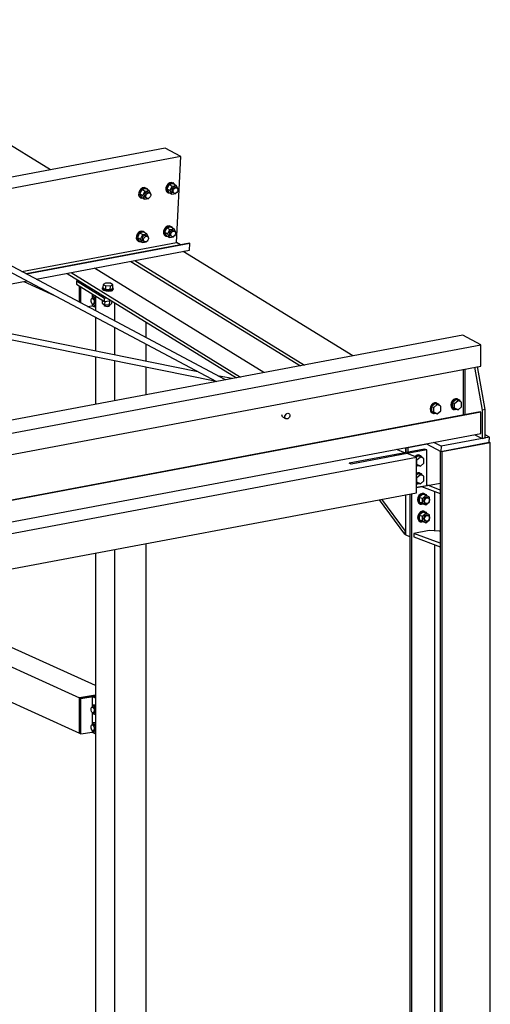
# Paper-space layout 'A0 Advance Steel' of a CAD drawing. Header units: millimetres. Extents: x -21 to 1320, y -7 to 928.
# Tile 75 of 134: x 1022 to 1039, y 149 to 185. Entities that reach past the tile are written whole.
import ezdxf

# ---------------------------------------------------------------- set-up
doc = ezdxf.new("R2010")
doc.units = ezdxf.units.MM
for name, color, linetype in [('AS_Belki', 145, 'CONTINUOUS'), ('AS_Blachy', 30, 'CONTINUOUS'), ('AS_Sruby', 9, 'CONTINUOUS')]:
    doc.layers.add(name, color=color, linetype=linetype)

psp = doc.layouts.new('A0 Advance Steel')

# ---------------------------------------------------------------- linework, layer by layer
at = {"layer": 'AS_Belki', "linetype": 'Continuous', "ltscale": 0.25}
for p, q in [((1023.18, 179.235), (1014.377, 184.66)), ((1027.317, 180.014), (955.269, 166.441)), ((1027.89, 179.712), (1027.317, 180.014)), ((1027.89, 179.712), (955.269, 166.031)), ((1027.724, 176.608), (1027.89, 179.712)), ((1019.733, 176.605), (1029.169, 171.58)), ((1029.495, 171.641), (1019.843, 176.781)), ((1022.143, 175.556), (1027.724, 176.608)), ((1028.194, 176.586), (1022.297, 175.475)), ((1028.214, 176.576), (1022.316, 175.464)), ((1027.879, 176.526), (1027.724, 176.608)), ((1028.214, 176.576), (1028.194, 176.586)), ((1028.2, 176.325), (1028.214, 176.576)), ((1022.66, 175.281), (1028.2, 176.325)), ((1034.096, 172.508), (1027.972, 176.282)), ((1026.077, 175.925), (1032.201, 172.151)), ((1026.222, 175.952), (1032.346, 172.179)), ((1023.775, 175.491), (1029.898, 171.717)), ((1023.92, 175.518), (1030.043, 171.745)), ((1030.886, 171.903), (1024.762, 175.677)), ((1014.504, 173.744), (1022.335, 175.22)), ((1022.215, 175.197), (1023.317, 174.697)), ((1024.807, 174.669), (1024.807, 174.138)), ((1025.485, 174.437), (1025.485, 173.777)), ((1028.5, 171.936), (1017.475, 174.159)), ((1017.437, 173.964), (1029.113, 171.61)), ((1024.807, 173.903), (1024.807, 172.681)), ((1026.633, 173.166), (1026.633, 173.73)), ((1025.485, 173.542), (1025.485, 172.544)), ((1038.071, 173.257), (1014.36, 168.79)), ((1038.723, 172.913), (1038.071, 173.257)), ((1015.012, 168.446), (1038.723, 172.913)), ((1026.633, 172.313), (1026.633, 172.931)), ((1038.723, 172.142), (1038.723, 172.913)), ((1024.807, 172.478), (1024.807, 170.758)), ((1025.485, 172.341), (1025.485, 170.886)), ((1015.012, 167.676), (1038.723, 172.142)), ((1026.633, 171.102), (1026.633, 172.11)), ((1038.094, 170.367), (1038.094, 172.024)), ((1029.737, 171.687), (1029.21, 171.793)), ((1038.7, 170.481), (1014.989, 166.014)), ((1038.723, 170.473), (1015.012, 166.006)), ((1038.723, 170.473), (1038.7, 170.481)), ((1038.723, 169.702), (1038.723, 170.473)), ((1031.554, 170.31), (1031.528, 170.378)), ((1031.553, 170.311), (1031.666, 170.25)), ((1031.556, 170.309), (1031.554, 170.31)), ((1015.012, 165.235), (1038.723, 169.702)), ((1035.977, 169.009), (1035.668, 169.126)), ((1037.272, 169.058), (1037.246, 169.072)), ((1037.246, 169.072), (1037.246, 124.343)), ((1037.315, 169.036), (1037.272, 169.058)), ((1039.06, 169.365), (1037.315, 169.036)), ((1039.06, 169.365), (1039.022, 169.385)), ((1039.06, 124.343), (1039.06, 169.365)), ((1019.124, 165.593), (1036.399, 168.848)), ((1035.977, 169.009), (1033.959, 168.629)), ((1036.054, 168.979), (1034.036, 168.599)), ((1036.399, 168.848), (1036.054, 168.979)), ((1036.399, 167.563), (1036.399, 168.848)), ((1037.315, 169.036), (1037.315, 124.343)), ((1034.036, 168.599), (1033.959, 168.629)), ((1019.124, 164.309), (1036.399, 167.563)), ((1036.149, 167.516), (1036.149, 139.282)), ((1036.218, 167.529), (1036.218, 139.288)), ((1037.058, 166.186), (1037.058, 167.604)), ((1025.485, 165.507), (1025.485, 144.671)), ((1026.633, 144.853), (1026.633, 165.723)), ((1037.058, 139.422), (1037.058, 165.677)), ((1024.807, 165.38), (1024.807, 144.979)), ((1024.807, 160.592), (1018.447, 163.48)), ((1018.447, 162.777), (1024.225, 160.154)), ((1018.447, 161.493), (1024.225, 158.869)), ((1024.225, 160.154), (1024.807, 160.246))]:
    psp.add_line(p, q, dxfattribs=at)
at = {"layer": 'AS_Belki', "linetype": 'Continuous', "ltscale": 0.25, "extrusion": (0.572912, -0.305083, 0.760721)}
psp.add_circle((635.284, -631.856, 539.126), 0.107, dxfattribs=at)
at = {"layer": 'AS_Blachy', "linetype": 'Continuous', "ltscale": 0.25}
for p, q in [((1024.121, 175.224), (1024.114, 175.099)), ((1024.114, 175.099), (1025.126, 174.471)), ((1024.191, 175.235), (1024.121, 175.224)), ((1024.121, 175.224), (1025.133, 174.596)), ((1024.225, 174.448), (1024.225, 175.03)), ((1024.279, 174.419), (1024.279, 174.996)), ((1024.681, 174.747), (1024.681, 174.598)), ((1024.681, 174.394), (1024.681, 174.323)), ((1025.126, 174.471), (1025.133, 174.596)), ((1025.126, 174.471), (1025.371, 174.508)), ((1025.133, 174.596), (1025.208, 174.608)), ((1024.51, 174.296), (1024.681, 174.323)), ((1024.681, 174.323), (1024.807, 174.266)), ((1038.141, 172.033), (1038.141, 170.376)), ((1038.487, 172.098), (1038.764, 170.551)), ((1038.873, 170.572), (1038.596, 172.119)), ((1038.873, 170.572), (1038.764, 170.551)), ((1038.764, 170.551), (1038.764, 169.524)), ((1038.873, 169.544), (1038.873, 170.572)), ((1039.032, 169.573), (1037.287, 169.244)), ((1038.504, 169.661), (1038.764, 169.524)), ((1038.764, 169.524), (1038.873, 169.544)), ((1039.032, 169.573), (1038.873, 169.656)), ((1039.022, 169.385), (1039.032, 169.573)), ((1036.686, 169.142), (1035.977, 169.009)), ((1035.996, 169.188), (1035.996, 169.012)), ((1036.006, 169.19), (1036.006, 169.014)), ((1036.049, 169.198), (1036.083, 169.185)), ((1036.763, 169.113), (1036.054, 168.979)), ((1036.781, 169.316), (1036.083, 169.185)), ((1036.083, 169.185), (1036.083, 169.029)), ((1036.763, 169.113), (1036.686, 169.142)), ((1036.753, 169.331), (1037.277, 169.056)), ((1036.763, 167.828), (1036.763, 169.113)), ((1037.287, 169.244), (1037.025, 169.382)), ((1037.277, 169.056), (1039.022, 169.385)), ((1037.287, 169.244), (1037.277, 169.056)), ((1036.054, 168.979), (1035.595, 168.893)), ((1036.399, 167.754), (1037.246, 167.914)), ((1036.399, 167.76), (1036.763, 167.828)), ((1036.576, 167.788), (1037.246, 167.532)), ((1037.246, 167.661), (1036.801, 167.83)), ((1035.05, 167.309), (1035.963, 166.068)), ((1035.996, 166.171), (1035.146, 167.327)), ((1035.987, 167.486), (1035.996, 167.474)), ((1035.996, 167.487), (1035.996, 166.038)), ((1036.149, 167.297), (1036.149, 165.98)), ((1036.848, 166.196), (1036.302, 166.093)), ((1037.219, 166.179), (1036.848, 166.196)), ((1035.963, 166.068), (1035.996, 166.171)), ((1035.963, 166.068), (1035.996, 166.074)), ((1035.996, 166.038), (1036.149, 165.98)), ((1037.246, 165.734), (1036.302, 166.093)), ((1036.302, 166.093), (1036.302, 165.965)), ((1036.302, 165.965), (1037.246, 165.605)), ((1037.246, 166.168), (1037.219, 166.179)), ((1024.807, 160.246), (1024.225, 160.154)), ((1024.225, 160.154), (1024.279, 160.129)), ((1024.225, 158.869), (1024.225, 160.154)), ((1024.279, 160.129), (1024.796, 160.211)), ((1024.807, 160.135), (1024.681, 160.193)), ((1024.681, 160.193), (1024.681, 159.825)), ((1024.796, 160.211), (1024.807, 160.212)), ((1024.807, 160.206), (1024.796, 160.211)), ((1024.279, 158.844), (1024.279, 160.129)), ((1024.681, 159.621), (1024.681, 159.183)), ((1024.225, 158.869), (1024.279, 158.844)), ((1024.279, 158.844), (1024.681, 158.908)), ((1024.681, 158.979), (1024.681, 158.908)), ((1024.681, 158.908), (1024.807, 158.851))]:
    psp.add_line(p, q, dxfattribs=at)
at = {"layer": 'AS_Sruby', "linetype": 'Continuous', "ltscale": 0.25}
for p, q in [((1027.463, 178.704), (1027.383, 178.545)), ((1027.609, 178.731), (1027.463, 178.704)), ((1027.463, 178.704), (1027.577, 178.644)), ((1027.577, 178.644), (1027.722, 178.672)), ((1027.628, 178.746), (1027.605, 178.758)), ((1027.722, 178.672), (1027.609, 178.731)), ((1027.788, 178.54), (1027.722, 178.672)), ((1026.482, 178.519), (1026.401, 178.36)), ((1026.401, 178.36), (1026.466, 178.228)), ((1026.401, 178.36), (1026.514, 178.3)), ((1026.628, 178.546), (1026.482, 178.519)), ((1026.482, 178.519), (1026.595, 178.459)), ((1026.514, 178.3), (1026.595, 178.459)), ((1026.579, 178.169), (1026.514, 178.3)), ((1026.595, 178.459), (1026.741, 178.487)), ((1026.646, 178.561), (1026.623, 178.573)), ((1026.741, 178.487), (1026.628, 178.546)), ((1026.75, 178.4), (1026.699, 178.427)), ((1026.806, 178.355), (1026.741, 178.487)), ((1026.796, 178.336), (1026.806, 178.355)), ((1027.383, 178.545), (1027.448, 178.413)), ((1027.383, 178.545), (1027.496, 178.485)), ((1027.407, 178.411), (1027.429, 178.399)), ((1027.448, 178.413), (1027.561, 178.353)), ((1027.496, 178.485), (1027.577, 178.644)), ((1027.561, 178.353), (1027.496, 178.485)), ((1027.561, 178.353), (1027.707, 178.381)), ((1027.603, 178.414), (1027.655, 178.387)), ((1027.731, 178.585), (1027.68, 178.612)), ((1027.707, 178.381), (1027.715, 178.396)), ((1027.778, 178.521), (1027.788, 178.54)), ((1026.425, 178.226), (1026.448, 178.214)), ((1026.466, 178.228), (1026.579, 178.169)), ((1026.579, 178.169), (1026.725, 178.196)), ((1026.622, 178.229), (1026.673, 178.202)), ((1026.725, 178.196), (1026.733, 178.211)), ((1026.398, 176.951), (1026.318, 176.792)), ((1026.544, 176.978), (1026.398, 176.951)), ((1026.398, 176.951), (1026.511, 176.891)), ((1026.431, 176.732), (1026.511, 176.891)), ((1026.511, 176.891), (1026.657, 176.919)), ((1026.563, 176.993), (1026.54, 177.005)), ((1026.657, 176.919), (1026.544, 176.978)), ((1026.722, 176.787), (1026.657, 176.919)), ((1027.38, 177.136), (1027.299, 176.977)), ((1027.299, 176.977), (1027.364, 176.845)), ((1027.299, 176.977), (1027.412, 176.917)), ((1027.526, 177.163), (1027.38, 177.136)), ((1027.38, 177.136), (1027.493, 177.076)), ((1027.412, 176.917), (1027.493, 177.076)), ((1027.478, 176.786), (1027.412, 176.917)), ((1027.493, 177.076), (1027.639, 177.104)), ((1027.544, 177.178), (1027.521, 177.19)), ((1027.639, 177.104), (1027.526, 177.163)), ((1027.648, 177.017), (1027.597, 177.044)), ((1027.704, 176.972), (1027.639, 177.104)), ((1027.694, 176.953), (1027.704, 176.972)), ((1026.318, 176.792), (1026.383, 176.66)), ((1026.318, 176.792), (1026.431, 176.732)), ((1026.341, 176.658), (1026.364, 176.646)), ((1026.383, 176.66), (1026.496, 176.601)), ((1026.496, 176.601), (1026.431, 176.732)), ((1026.496, 176.601), (1026.642, 176.628)), ((1026.538, 176.661), (1026.589, 176.634)), ((1026.666, 176.832), (1026.615, 176.859)), ((1026.642, 176.628), (1026.65, 176.644)), ((1026.713, 176.768), (1026.722, 176.787)), ((1027.323, 176.843), (1027.346, 176.831)), ((1027.364, 176.845), (1027.478, 176.786)), ((1027.478, 176.786), (1027.623, 176.813)), ((1027.52, 176.846), (1027.571, 176.819)), ((1027.623, 176.813), (1027.631, 176.829)), ((1025.165, 175.139), (1025.077, 175.091)), ((1025.343, 175.131), (1025.165, 175.139)), ((1025.433, 175.075), (1025.343, 175.131)), ((1025.049, 174.971), (1025.047, 174.934)), ((1025.077, 175.091), (1025.07, 174.966)), ((1025.07, 174.966), (1025.16, 174.91)), ((1025.167, 175.035), (1025.077, 175.091)), ((1025.167, 175.035), (1025.16, 174.91)), ((1025.16, 174.91), (1025.338, 174.902)), ((1025.345, 175.027), (1025.167, 175.035)), ((1025.338, 174.902), (1025.345, 175.027)), ((1025.338, 174.902), (1025.426, 174.95)), ((1025.433, 175.075), (1025.345, 175.027)), ((1025.426, 174.95), (1025.433, 175.075)), ((1025.446, 174.907), (1025.448, 174.945)), ((1024.702, 174.658), (1024.676, 174.583)), ((1024.727, 174.593), (1024.679, 174.586)), ((1024.697, 174.381), (1024.702, 174.361)), ((1024.8, 174.674), (1024.702, 174.658)), ((1024.702, 174.658), (1024.793, 174.617)), ((1024.72, 174.377), (1024.768, 174.385)), ((1024.807, 174.619), (1024.793, 174.617)), ((1024.793, 174.617), (1024.807, 174.564)), ((1025.046, 174.521), (1025.041, 174.412)), ((1025.041, 174.412), (1025.131, 174.356)), ((1025.137, 174.473), (1025.131, 174.356)), ((1025.309, 174.348), (1025.317, 174.5)), ((1025.309, 174.348), (1025.397, 174.396)), ((1025.397, 174.396), (1025.402, 174.488)), ((1024.702, 174.361), (1024.793, 174.32)), ((1024.807, 174.36), (1024.793, 174.32)), ((1024.793, 174.32), (1024.807, 174.322)), ((1025.111, 174.368), (1025.109, 174.331)), ((1025.131, 174.356), (1025.309, 174.348)), ((1025.32, 174.331), (1025.322, 174.355)), ((1037.822, 170.928), (1037.696, 170.818)), ((1037.773, 170.789), (1037.899, 170.899)), ((1037.899, 170.899), (1037.822, 170.928)), ((1037.885, 170.946), (1037.862, 170.955)), ((1038.025, 170.837), (1037.899, 170.899)), ((1038.025, 170.665), (1038.025, 170.837)), ((1037.07, 170.786), (1036.943, 170.677)), ((1036.943, 170.677), (1037.02, 170.647)), ((1036.943, 170.677), (1036.943, 170.505)), ((1036.943, 170.505), (1037.07, 170.443)), ((1036.943, 170.505), (1037.02, 170.476)), ((1037.02, 170.647), (1037.146, 170.757)), ((1037.02, 170.476), (1037.02, 170.647)), ((1037.146, 170.413), (1037.02, 170.476)), ((1037.146, 170.757), (1037.07, 170.786)), ((1037.132, 170.804), (1037.109, 170.813)), ((1037.273, 170.695), (1037.146, 170.757)), ((1037.146, 170.413), (1037.273, 170.523)), ((1037.273, 170.523), (1037.273, 170.695)), ((1037.696, 170.818), (1037.773, 170.789)), ((1037.696, 170.818), (1037.696, 170.647)), ((1037.696, 170.647), (1037.822, 170.584)), ((1037.773, 170.617), (1037.696, 170.647)), ((1037.737, 170.575), (1037.76, 170.566)), ((1037.773, 170.617), (1037.773, 170.789)), ((1037.899, 170.555), (1037.773, 170.617)), ((1037.822, 170.584), (1037.899, 170.555)), ((1037.899, 170.555), (1038.025, 170.665)), ((1036.984, 170.433), (1037.007, 170.425)), ((1037.07, 170.443), (1037.146, 170.413)), ((1036.459, 168.893), (1036.399, 168.842)), ((1036.399, 168.758), (1036.409, 168.754)), ((1036.409, 168.754), (1036.535, 168.864)), ((1036.409, 168.583), (1036.409, 168.754)), ((1036.535, 168.864), (1036.459, 168.893)), ((1036.521, 168.911), (1036.498, 168.92)), ((1036.662, 168.802), (1036.535, 168.864)), ((1036.662, 168.63), (1036.662, 168.802)), ((1036.399, 168.586), (1036.409, 168.583)), ((1036.399, 168.579), (1036.459, 168.55)), ((1036.535, 168.52), (1036.409, 168.583)), ((1036.459, 168.55), (1036.535, 168.52)), ((1036.535, 168.52), (1036.662, 168.63)), ((1036.459, 168.251), (1036.399, 168.199)), ((1036.399, 168.116), (1036.409, 168.112)), ((1036.409, 168.112), (1036.535, 168.222)), ((1036.409, 167.94), (1036.409, 168.112)), ((1036.535, 168.222), (1036.459, 168.251)), ((1036.521, 168.269), (1036.498, 168.278)), ((1036.662, 168.16), (1036.535, 168.222)), ((1036.535, 167.878), (1036.662, 167.988)), ((1036.662, 167.988), (1036.662, 168.16)), ((1036.399, 167.944), (1036.409, 167.94)), ((1036.399, 167.937), (1036.459, 167.907)), ((1036.535, 167.878), (1036.409, 167.94)), ((1036.459, 167.907), (1036.535, 167.878)), ((1036.623, 167.506), (1036.497, 167.396)), ((1036.497, 167.396), (1036.611, 167.353)), ((1036.497, 167.396), (1036.497, 167.225)), ((1036.611, 167.353), (1036.737, 167.463)), ((1036.611, 167.181), (1036.611, 167.353)), ((1036.737, 167.463), (1036.623, 167.506)), ((1036.686, 167.524), (1036.663, 167.533)), ((1036.863, 167.401), (1036.737, 167.463)), ((1036.81, 167.377), (1036.77, 167.392)), ((1036.863, 167.297), (1036.863, 167.401)), ((1036.863, 167.229), (1036.863, 167.287)), ((1036.497, 167.225), (1036.623, 167.162)), ((1036.611, 167.181), (1036.497, 167.225)), ((1036.538, 167.153), (1036.561, 167.144)), ((1036.737, 167.119), (1036.611, 167.181)), ((1036.623, 167.162), (1036.737, 167.119)), ((1036.704, 167.19), (1036.743, 167.175)), ((1036.737, 167.119), (1036.863, 167.229)), ((1036.623, 166.864), (1036.497, 166.754)), ((1036.497, 166.754), (1036.611, 166.711)), ((1036.497, 166.754), (1036.497, 166.582)), ((1036.497, 166.582), (1036.623, 166.52)), ((1036.611, 166.539), (1036.497, 166.582)), ((1036.611, 166.711), (1036.737, 166.821)), ((1036.611, 166.539), (1036.611, 166.711)), ((1036.737, 166.821), (1036.623, 166.864)), ((1036.686, 166.882), (1036.663, 166.891)), ((1036.863, 166.758), (1036.737, 166.821)), ((1036.737, 166.477), (1036.863, 166.587)), ((1036.81, 166.735), (1036.77, 166.75)), ((1036.863, 166.655), (1036.863, 166.758)), ((1036.863, 166.587), (1036.863, 166.645)), ((1036.538, 166.511), (1036.561, 166.502)), ((1036.737, 166.477), (1036.611, 166.539)), ((1036.623, 166.52), (1036.737, 166.477)), ((1036.704, 166.548), (1036.743, 166.532)), ((1024.702, 159.885), (1024.676, 159.811)), ((1024.727, 159.82), (1024.679, 159.813)), ((1024.807, 159.902), (1024.702, 159.885)), ((1024.702, 159.885), (1024.793, 159.844)), ((1024.807, 159.847), (1024.793, 159.844)), ((1024.793, 159.844), (1024.807, 159.791)), ((1024.697, 159.608), (1024.702, 159.588)), ((1024.702, 159.588), (1024.793, 159.547)), ((1024.72, 159.604), (1024.768, 159.612)), ((1024.807, 159.587), (1024.793, 159.547)), ((1024.793, 159.547), (1024.807, 159.549)), ((1024.702, 159.243), (1024.676, 159.168)), ((1024.727, 159.178), (1024.679, 159.17)), ((1024.807, 159.26), (1024.702, 159.243)), ((1024.702, 159.243), (1024.793, 159.202)), ((1024.807, 159.204), (1024.793, 159.202)), ((1024.793, 159.202), (1024.807, 159.149)), ((1024.697, 158.965), (1024.702, 158.946)), ((1024.702, 158.946), (1024.793, 158.904)), ((1024.72, 158.962), (1024.768, 158.969)), ((1024.807, 158.945), (1024.793, 158.904)), ((1024.793, 158.904), (1024.807, 158.907))]:
    psp.add_line(p, q, dxfattribs=at)
at = {"layer": 'AS_Sruby', "linetype": 'Continuous', "ltscale": 0.25, "extrusion": (0.573065, -0.302263, 0.761731)}
for centre in [(636.701, -628.389, 534.478), (637.322, -628.984, 534.985), (635.897, -629.485, 535.411), (635.275, -628.889, 534.904)]:
    psp.add_circle(centre, 0.107, dxfattribs=at)
at = {"layer": 'AS_Sruby', "linetype": 'Continuous', "ltscale": 0.25, "extrusion": (-0.861306, -0.136111, 0.489515)}
for centre in [(-12.396, 508.79, -906.329), (2.195, 507.661, -904.318), (2.83, 507.612, -904.231)]:
    psp.add_circle(centre, 0.107, dxfattribs=at)
at = {"layer": 'AS_Sruby', "linetype": 'Continuous', "ltscale": 0.25, "extrusion": (0.575254, -0.219126, 0.788078)}
for centre in [(525.38, -716.615, 559.755), (524.78, -716.795, 559.896)]:
    psp.add_circle(centre, 0.107, dxfattribs=at)
at = {"layer": 'AS_Sruby', "linetype": 'Continuous', "ltscale": 0.25, "extrusion": (0.573065, -0.302263, 0.761731)}
for centre, radius, start, end in [((637.322, -628.823, 534.848), 0.2, 357.4426, 177.4426), ((636.701, -628.227, 534.341), 0.2, 357.4426, 177.4426), ((636.701, -628.344, 534.441), 0.107, 8.6926, 188.6926), ((637.322, -628.94, 534.948), 0.107, 8.6926, 188.6926), ((635.897, -629.324, 535.274), 0.2, 357.4426, 177.4426), ((635.275, -628.728, 534.767), 0.2, 357.4426, 177.4426), ((635.897, -629.441, 535.374), 0.107, 8.6926, 188.6926), ((635.275, -628.845, 534.867), 0.107, 8.6926, 188.6926)]:
    psp.add_arc(centre, radius, start, end, dxfattribs=at)
at = {"layer": 'AS_Sruby', "linetype": 'Continuous', "ltscale": 0.25, "extrusion": (-0.573065, 0.302263, -0.761731)}
for centre, start, end in [((-637.322, -628.843, -534.865), 333.5974, 206.6716), ((-636.701, -628.247, -534.358), 333.5975, 206.6717), ((-635.275, -628.748, -534.784), 333.5974, 206.6717), ((-635.897, -629.344, -535.291), 333.5974, 206.6717)]:
    psp.add_arc(centre, 0.2, start, end, dxfattribs=at)
at = {"layer": 'AS_Sruby', "linetype": 'Continuous', "ltscale": 0.25, "extrusion": (0.050097, 0.94071, 0.335492)}
for centre, radius, start, end in [((-1014.493, -76.906, 215.947), 0.2, 333.3479, 206.4079), ((-1014.493, -76.893, 215.911), 0.2, 357.6903, 177.6903), ((-1014.493, -76.695, 215.355), 0.107, 8.9403, 188.9403)]:
    psp.add_arc(centre, radius, start, end, dxfattribs=at)
at = {"layer": 'AS_Sruby', "linetype": 'Continuous', "ltscale": 0.25, "extrusion": (-0.861306, -0.136111, 0.489515)}
for centre in [(-12.396, 508.814, -906.371), (2.195, 507.685, -904.361), (2.83, 507.636, -904.273)]:
    psp.add_arc(centre, 0.107, 4.6086, 184.6086, dxfattribs=at)
at = {"layer": 'AS_Sruby', "linetype": 'Continuous', "ltscale": 0.25, "extrusion": (0.575254, -0.219126, 0.788078)}
for centre, radius, start, end in [((528.604, -715.875, 559.177), 0.2, 3.297, 183.297), ((529.005, -716.389, 559.579), 0.2, 3.297, 183.297), ((526.618, -715.956, 559.24), 0.2, 3.297, 60.9128), ((526.018, -716.155, 559.396), 0.2, 320.1398, 47.1931), ((526.018, -716.136, 559.381), 0.2, 3.297, 38.7464), ((526.018, -716.155, 559.396), 0.2, 184.4009, 216.5366), ((525.38, -716.466, 559.639), 0.2, 3.2967, 183.2967), ((525.38, -716.581, 559.729), 0.107, 3.2967, 183.2967), ((524.78, -716.647, 559.78), 0.2, 3.2967, 183.2967), ((524.78, -716.762, 559.87), 0.107, 3.2967, 183.2967)]:
    psp.add_arc(centre, radius, start, end, dxfattribs=at)
at = {"layer": 'AS_Sruby', "linetype": 'Continuous', "ltscale": 0.25, "extrusion": (-0.575254, 0.219126, -0.788078)}
for centre, start, end in [((-528.604, -715.894, -559.192), 323.4634, 219.8603), ((-529.005, -716.409, -559.594), 323.4634, 219.8602), ((-526.618, -715.975, -559.255), 119.0872, 219.8602), ((-526.618, -715.975, -559.255), 323.4634, 355.599), ((-525.38, -716.486, -559.654), 323.4636, 217.8678), ((-524.78, -716.666, -559.795), 323.4635, 217.8678)]:
    psp.add_arc(centre, 0.2, start, end, dxfattribs=at)

doc.saveas('drawing.dxf')
